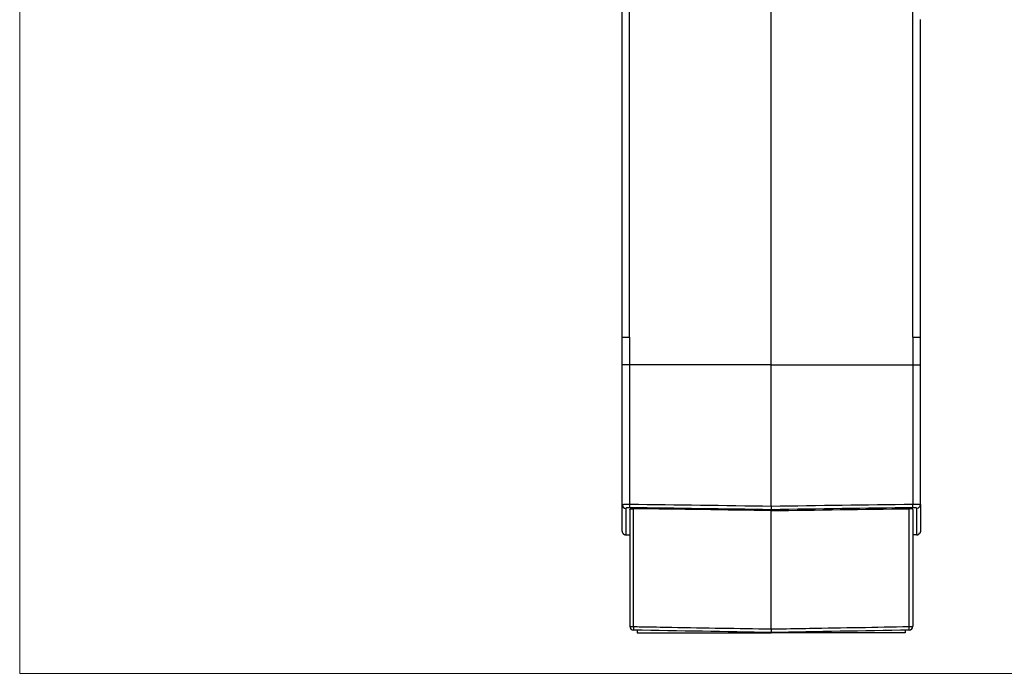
# Model space of a CAD drawing. Header units: millimetres. Extents: x 20 to 821, y 20 to 574.
# Tile 10 of 15: x 423 to 552, y 206 to 292. Entities that reach past the tile are written whole.
import ezdxf

# ---------------------------------------------------------------- set-up
doc = ezdxf.new("R2010")
doc.units = ezdxf.units.MM
doc.layers.add('1', color=7, linetype='Continuous', true_color=0xffffff)

msp = doc.modelspace()

# ---------------------------------------------------------------- linework, layer by layer
at = {"layer": '1', "color": 8, "linetype": 'Continuous', "lineweight": 18}
for q in [(423, 387.67), (619.5, 206.33)]:
    msp.add_line((423, 206.33), q, dxfattribs=at)
at = {"layer": '1', "color": 18, "linetype": 'Continuous', "lineweight": 25}
for p, q in [((521.25, 246.69), (521.25, 327.29)), ((501.75, 246.69), (501.75, 250.29)), ((502.73, 250.29), (502.73, 246.69)), ((539.77, 250.29), (539.77, 246.69)), ((540.75, 246.69), (540.75, 250.29)), ((501.75, 228.39), (501.75, 246.69)), ((502.73, 246.69), (502.73, 228.46)), ((521.25, 228.2), (521.25, 246.69)), ((539.77, 246.69), (539.77, 228.46)), ((540.75, 228.39), (540.75, 246.69)), ((501.75, 224.94), (501.75, 228.39)), ((503.24, 212.45), (503.24, 227.86)), ((539.26, 212.45), (539.26, 227.86)), ((540.75, 228.39), (540.75, 224.94)), ((502.75, 227.77), (502.75, 212.48)), ((521.25, 227.73), (521.25, 227.6)), ((521.25, 212.13), (521.25, 227.6)), ((539.75, 227.77), (539.75, 212.48)), ((502.24, 224.44), (502.24, 224.44)), ((503.73, 211.98), (503.73, 211.64)), ((503.73, 211.64), (521.25, 211.64)), ((521.25, 211.64), (521.25, 211.67)), ((538.77, 211.64), (521.25, 211.64)), ((538.77, 211.98), (538.77, 211.64))]:
    msp.add_line(p, q, dxfattribs=at)
for centre, start, end in [((503.25, 212.48), 180, 269), ((539.25, 212.48), 271, 360)]:
    msp.add_arc(centre, 0.5, start, end, dxfattribs=at)
for centre, major_axis, ratio, start_param, end_param in [((502.25, 228.39), (-0.5, 0), 0.980883, 0, 1.55337), ((502.74, 228.48), (0.007, 0.5), 0.016897, 1.610524, 2.942904), ((539.76, 228.48), (-0.007, 0.5), 0.016901, 3.340258, 4.672662), ((503.25, 212.48), (-0.5, 0), 0.07529, 0, 1.553343), ((503.25, 212.48), (0.009, 0.5), 0.016182, 1.64644, 3.141593), ((539.25, 212.48), (-0.5, 0), 0.07529, 1.58825, 3.141593), ((539.25, 212.48), (-0.009, 0.5), 0.016182, 3.141593, 4.636745)]:
    msp.add_ellipse(centre, major_axis=major_axis, ratio=ratio, start_param=start_param, end_param=end_param, dxfattribs=at)
for points, degree in [([(501.75, 288.79), (501.75, 327.29)], 1), ([(502.73, 288.79), (502.73, 301.63), (502.73, 314.46), (502.73, 327.29)], 3), ([(539.77, 288.69), (539.77, 327.29)], 1), ([(540.75, 288.69), (540.75, 289.73), (540.75, 290.77), (540.75, 291.81)], 3), ([(501.75, 250.29), (501.75, 288.79)], 1), ([(502.73, 250.29), (502.73, 263.13), (502.73, 275.96), (502.73, 288.79)], 3), ([(539.77, 250.29), (539.77, 288.69)], 1), ([(540.75, 250.29), (540.75, 263.09), (540.75, 275.89), (540.75, 288.69)], 3), ([(521.25, 246.69), (515.08, 246.69), (508.91, 246.69), (502.73, 246.69)], 3), ([(521.25, 246.69), (527.42, 246.69), (533.59, 246.69), (539.77, 246.69)], 3), ([(502.73, 228.46), (508.91, 228.38), (515.08, 228.29), (521.25, 228.2)], 3), ([(521.25, 227.73), (515.08, 227.82), (508.91, 227.9), (502.73, 227.99)], 3), ([(521.25, 227.6), (515.25, 227.69), (509.24, 227.78), (503.24, 227.86)], 3), ([(521.25, 228.2), (527.42, 228.29), (533.59, 228.38), (539.77, 228.46)], 3), ([(521.25, 228.2), (521.25, 228.2), (521.25, 228.2), (521.25, 228.2)], 3), ([(539.77, 227.99), (533.59, 227.91), (527.42, 227.82), (521.25, 227.73)], 3), ([(521.25, 227.61), (527.25, 227.69), (533.26, 227.78), (539.26, 227.86)], 3), ([(540.75, 228.39), (540.75, 228.14), (540.52, 227.91), (540.26, 227.9)], 3), ([(502.25, 224.44), (502.33, 224.44), (502.41, 224.44), (502.5, 224.44)], 3), ([(502.5, 224.44), (502.58, 224.43), (502.67, 224.43), (502.75, 224.43)], 3), ([(540, 224.44), (539.75, 224.44)], 1), ([(540.25, 224.44), (540, 224.44)], 1), ([(540.25, 224.44), (540.54, 224.45), (540.65, 224.69)], 2), ([(521.25, 211.67), (515.25, 211.77), (509.24, 211.88), (503.24, 211.98)], 3), ([(521.25, 212.13), (521.25, 212.13), (521.25, 212.13), (521.25, 212.13)], 3), ([(539.26, 211.98), (533.26, 211.88), (527.25, 211.77), (521.25, 211.67)], 3)]:
    msp.add_open_spline(points, degree=degree, dxfattribs=at)
for points, knots in [([(501.75, 250.29), (501.75, 250.29), (501.75, 250.29), (501.78, 250.29), (501.8, 250.29), (501.85, 250.29), (501.88, 250.29), (501.95, 250.29), (501.99, 250.29), (502.08, 250.29), (502.13, 250.29), (502.24, 250.29), (502.3, 250.29), (502.41, 250.29), (502.48, 250.29), (502.6, 250.29), (502.67, 250.29), (502.73, 250.29)], [0, 0, 0, 0, 0.125, 0.125, 0.25, 0.25, 0.375, 0.375, 0.5, 0.5, 0.625, 0.625, 0.75, 0.75, 0.875, 0.875, 1, 1, 1, 1]), ([(539.77, 250.29), (539.83, 250.29), (539.9, 250.29), (540.02, 250.29), (540.08, 250.29), (540.2, 250.29), (540.26, 250.29), (540.36, 250.29), (540.41, 250.29), (540.5, 250.29), (540.55, 250.29), (540.62, 250.29), (540.65, 250.29), (540.7, 250.29), (540.72, 250.29), (540.74, 250.29), (540.75, 250.29), (540.75, 250.29)], [0, 0, 0, 0, 0.125, 0.125, 0.25, 0.25, 0.375, 0.375, 0.5, 0.5, 0.625, 0.625, 0.75, 0.75, 0.875, 0.875, 1, 1, 1, 1]), ([(502.73, 246.69), (502.67, 246.69), (502.6, 246.69), (502.51, 246.69), (502.48, 246.69), (502.42, 246.69), (502.38, 246.69), (502.3, 246.69), (502.24, 246.69), (502.16, 246.69), (502.13, 246.69), (502.08, 246.69), (502.06, 246.69), (501.99, 246.69), (501.95, 246.69), (501.91, 246.69), (501.9, 246.69), (501.88, 246.69), (501.86, 246.69), (501.82, 246.69), (501.8, 246.69), (501.78, 246.69), (501.78, 246.69), (501.76, 246.69), (501.76, 246.69), (501.75, 246.69), (501.75, 246.69), (501.75, 246.69), (501.75, 246.69), (501.75, 246.69)], [0, 0, 0, 0, 0.125, 0.125, 0.1875, 0.1875, 0.25, 0.25, 0.375, 0.375, 0.4375, 0.4375, 0.5, 0.5, 0.625, 0.625, 0.65625, 0.65625, 0.6875, 0.75, 0.8125, 0.8125, 0.875, 0.875, 0.9375, 0.9375, 0.96875, 0.96875, 1, 1, 1, 1]), ([(539.77, 246.69), (539.83, 246.69), (539.9, 246.69), (539.99, 246.69), (540.02, 246.69), (540.08, 246.69), (540.12, 246.69), (540.2, 246.69), (540.26, 246.69), (540.34, 246.69), (540.37, 246.69), (540.42, 246.69), (540.44, 246.69), (540.51, 246.69), (540.55, 246.69), (540.59, 246.69), (540.6, 246.69), (540.62, 246.69), (540.64, 246.69), (540.68, 246.69), (540.7, 246.69), (540.72, 246.69), (540.72, 246.69), (540.74, 246.69), (540.74, 246.69), (540.75, 246.69), (540.75, 246.69), (540.75, 246.69), (540.75, 246.69), (540.75, 246.69)], [0, 0, 0, 0, 0.125, 0.125, 0.1875, 0.1875, 0.25, 0.25, 0.375, 0.375, 0.4375, 0.4375, 0.5, 0.5, 0.625, 0.625, 0.65625, 0.65625, 0.6875, 0.75, 0.8125, 0.8125, 0.875, 0.875, 0.9375, 0.9375, 0.96875, 0.96875, 1, 1, 1, 1]), ([(501.75, 228.39), (501.75, 228.39), (501.75, 228.39), (501.75, 228.39), (501.75, 228.4), (501.75, 228.4), (501.75, 228.4), (501.75, 228.4), (501.76, 228.4), (501.76, 228.4), (501.76, 228.4), (501.76, 228.4), (501.77, 228.41), (501.77, 228.41), (501.77, 228.41), (501.77, 228.41), (501.78, 228.41), (501.78, 228.41), (501.79, 228.41), (501.79, 228.41), (501.79, 228.41), (501.8, 228.41), (501.8, 228.42), (501.81, 228.42), (501.81, 228.42), (501.82, 228.42), (501.82, 228.42), (501.83, 228.42), (501.84, 228.42), (501.84, 228.42), (501.85, 228.42), (501.86, 228.42), (501.86, 228.43), (501.87, 228.43), (501.88, 228.43), (501.88, 228.43), (501.89, 228.43), (501.9, 228.43), (501.9, 228.43), (501.91, 228.43), (501.92, 228.43), (501.93, 228.43), (501.94, 228.43), (501.94, 228.43), (501.95, 228.44), (501.96, 228.44), (501.97, 228.44), (501.98, 228.44), (501.99, 228.44), (502, 228.44), (502.01, 228.44), (502.01, 228.44), (502.02, 228.44), (502.03, 228.44), (502.04, 228.44), (502.05, 228.44), (502.06, 228.44), (502.07, 228.44), (502.08, 228.45), (502.09, 228.45), (502.1, 228.45), (502.11, 228.45), (502.12, 228.45), (502.13, 228.45), (502.14, 228.45), (502.15, 228.45), (502.16, 228.45), (502.17, 228.45), (502.18, 228.45), (502.19, 228.45), (502.2, 228.45), (502.21, 228.45), (502.22, 228.45), (502.24, 228.45), (502.25, 228.45), (502.26, 228.45), (502.27, 228.46), (502.28, 228.46), (502.29, 228.46), (502.3, 228.46), (502.31, 228.46), (502.32, 228.46), (502.33, 228.46), (502.34, 228.46), (502.35, 228.46), (502.36, 228.46), (502.37, 228.46), (502.39, 228.46), (502.4, 228.46), (502.41, 228.46), (502.42, 228.46), (502.43, 228.46), (502.44, 228.46), (502.45, 228.46), (502.46, 228.46), (502.47, 228.46), (502.48, 228.46), (502.49, 228.46), (502.5, 228.46), (502.52, 228.46), (502.53, 228.46), (502.54, 228.46), (502.55, 228.46), (502.56, 228.46), (502.57, 228.46), (502.58, 228.46), (502.59, 228.46), (502.6, 228.46), (502.61, 228.46), (502.62, 228.46), (502.63, 228.46), (502.64, 228.46), (502.65, 228.46), (502.66, 228.46), (502.67, 228.46), (502.68, 228.46), (502.69, 228.46), (502.7, 228.46), (502.71, 228.46), (502.72, 228.46), (502.73, 228.46), (502.73, 228.46)], [0, 0, 0, 0, 0.010465, 0.020896, 0.031291, 0.041651, 0.051975, 0.062265, 0.072519, 0.082739, 0.092923, 0.103072, 0.113185, 0.123264, 0.133307, 0.143316, 0.153289, 0.163227, 0.17313, 0.182998, 0.192831, 0.202628, 0.212391, 0.222118, 0.23181, 0.241468, 0.25109, 0.260677, 0.270229, 0.279746, 0.289228, 0.298675, 0.308087, 0.317463, 0.326805, 0.336112, 0.345383, 0.35462, 0.363822, 0.372988, 0.38212, 0.391217, 0.400278, 0.409305, 0.418297, 0.427253, 0.436175, 0.445062, 0.453914, 0.462731, 0.471513, 0.48026, 0.488972, 0.497649, 0.506292, 0.514899, 0.523472, 0.532009, 0.540512, 0.54898, 0.557413, 0.565812, 0.574175, 0.582504, 0.590797, 0.599056, 0.607281, 0.61547, 0.623624, 0.631744, 0.639829, 0.64788, 0.655895, 0.663876, 0.671822, 0.679733, 0.68761, 0.695452, 0.703259, 0.711032, 0.71877, 0.726473, 0.734141, 0.741775, 0.749375, 0.75694, 0.76447, 0.771965, 0.779426, 0.786853, 0.794244, 0.801602, 0.808924, 0.816213, 0.823466, 0.830686, 0.83787, 0.845021, 0.852137, 0.859218, 0.866265, 0.873278, 0.880256, 0.8872, 0.894109, 0.900984, 0.907825, 0.914631, 0.921404, 0.928142, 0.934845, 0.941514, 0.94815, 0.95475, 0.961317, 0.96785, 0.974348, 0.980812, 0.987242, 0.993638, 1, 1, 1, 1]), ([(502.73, 227.99), (502.73, 227.99), (502.72, 227.99), (502.71, 227.99), (502.7, 227.99), (502.69, 227.99), (502.67, 227.99), (502.66, 227.99), (502.65, 227.99), (502.64, 227.99), (502.63, 227.99), (502.62, 227.99), (502.61, 227.99), (502.6, 227.99), (502.58, 227.99), (502.57, 227.99), (502.56, 227.99), (502.55, 227.99), (502.53, 227.99), (502.5, 227.98), (502.46, 227.98), (502.42, 227.98), (502.38, 227.97), (502.34, 227.96), (502.3, 227.95), (502.28, 227.94), (502.27, 227.93), (502.26, 227.93), (502.26, 227.93), (502.25, 227.92), (502.25, 227.92), (502.25, 227.91), (502.24, 227.91), (502.24, 227.91), (502.24, 227.9), (502.24, 227.9)], [0, 0, 0, 0, 0.014991, 0.02991, 0.044767, 0.059569, 0.074324, 0.08904, 0.103726, 0.11839, 0.13304, 0.147684, 0.162332, 0.17699, 0.191669, 0.206375, 0.221117, 0.235904, 0.250743, 0.312968, 0.37493, 0.437255, 0.500555, 0.583379, 0.66614, 0.750214, 0.778066, 0.805781, 0.833407, 0.860992, 0.888585, 0.916234, 0.943988, 0.971894, 1, 1, 1, 1]), ([(502.24, 227.9), (502.24, 227.89), (502.24, 227.86), (502.24, 227.82), (502.24, 227.77), (502.24, 227.73), (502.24, 227.69), (502.24, 227.65), (502.24, 227.61), (502.24, 227.57), (502.24, 227.53), (502.24, 227.49), (502.24, 227.45), (502.24, 227.41), (502.24, 227.37), (502.24, 227.33), (502.24, 227.29), (502.24, 227.25), (502.24, 227.21), (502.24, 227.17), (502.24, 227.14), (502.24, 227.1), (502.24, 227.06), (502.24, 227.02), (502.24, 226.99), (502.24, 226.95), (502.24, 226.91), (502.24, 226.88), (502.24, 226.84), (502.24, 226.81), (502.24, 226.77), (502.24, 226.74), (502.24, 226.7), (502.24, 226.67), (502.24, 226.63), (502.24, 226.6), (502.24, 226.57), (502.24, 226.53), (502.24, 226.5), (502.24, 226.47), (502.24, 226.43), (502.24, 226.4), (502.24, 226.37), (502.24, 226.34), (502.24, 226.31), (502.24, 226.27), (502.24, 226.24), (502.24, 226.21), (502.24, 226.18), (502.24, 226.15), (502.24, 226.12), (502.24, 226.09), (502.24, 226.06), (502.24, 226.03), (502.24, 226), (502.24, 225.98), (502.24, 225.95), (502.24, 225.92), (502.24, 225.89), (502.24, 225.86), (502.24, 225.84), (502.24, 225.81), (502.24, 225.78), (502.24, 225.76), (502.24, 225.73), (502.24, 225.7), (502.24, 225.68), (502.24, 225.65), (502.24, 225.63), (502.24, 225.6), (502.24, 225.58), (502.24, 225.55), (502.24, 225.53), (502.24, 225.5), (502.24, 225.48), (502.24, 225.46), (502.24, 225.43), (502.24, 225.41), (502.24, 225.39), (502.24, 225.37), (502.24, 225.34), (502.24, 225.32), (502.24, 225.3), (502.24, 225.28), (502.24, 225.26), (502.24, 225.24), (502.24, 225.22), (502.24, 225.2), (502.24, 225.18), (502.24, 225.16), (502.24, 225.14), (502.24, 225.12), (502.24, 225.1), (502.24, 225.08), (502.24, 225.06), (502.24, 225.05), (502.24, 225.03), (502.24, 225.01), (502.24, 224.99), (502.24, 224.98), (502.24, 224.96), (502.24, 224.94), (502.24, 224.93), (502.24, 224.91), (502.24, 224.89), (502.24, 224.88), (502.24, 224.86), (502.24, 224.85), (502.24, 224.83), (502.24, 224.82), (502.24, 224.81), (502.24, 224.79), (502.24, 224.78), (502.24, 224.77), (502.24, 224.75), (502.24, 224.74), (502.24, 224.73), (502.24, 224.71), (502.24, 224.7), (502.24, 224.69), (502.24, 224.68), (502.24, 224.67), (502.24, 224.66), (502.24, 224.65), (502.24, 224.64), (502.24, 224.63), (502.24, 224.62), (502.24, 224.61), (502.24, 224.6), (502.24, 224.59), (502.24, 224.58), (502.24, 224.57), (502.24, 224.56), (502.24, 224.56), (502.24, 224.55), (502.24, 224.54), (502.24, 224.53), (502.24, 224.53), (502.24, 224.52), (502.24, 224.51), (502.24, 224.51), (502.24, 224.5), (502.24, 224.5), (502.24, 224.49), (502.24, 224.49), (502.24, 224.48), (502.24, 224.48), (502.24, 224.47), (502.24, 224.47), (502.24, 224.46), (502.24, 224.46), (502.24, 224.46), (502.24, 224.45), (502.24, 224.45), (502.24, 224.45), (502.24, 224.45), (502.24, 224.45), (502.24, 224.44), (502.24, 224.44), (502.24, 224.44), (502.24, 224.44), (502.24, 224.44), (502.24, 224.44), (502.24, 224.44)], [0, 0, 0, 0, 0.006204, 0.012408, 0.018612, 0.024816, 0.03102, 0.037225, 0.043429, 0.049634, 0.055838, 0.062043, 0.068248, 0.074453, 0.080658, 0.086863, 0.093068, 0.099273, 0.105479, 0.111684, 0.11789, 0.124095, 0.130301, 0.136507, 0.142713, 0.148919, 0.155125, 0.161331, 0.167537, 0.173744, 0.17995, 0.186157, 0.192363, 0.19857, 0.204777, 0.210984, 0.217191, 0.223398, 0.229605, 0.235812, 0.242019, 0.248227, 0.254434, 0.260642, 0.26685, 0.273058, 0.279266, 0.285474, 0.291682, 0.29789, 0.304098, 0.310306, 0.316515, 0.322723, 0.328932, 0.335141, 0.34135, 0.347558, 0.353767, 0.359977, 0.366186, 0.372395, 0.378604, 0.384814, 0.391023, 0.397233, 0.403443, 0.409652, 0.415862, 0.422072, 0.428282, 0.434493, 0.440703, 0.446913, 0.453124, 0.459334, 0.465545, 0.471756, 0.477966, 0.484177, 0.490388, 0.496599, 0.502811, 0.509022, 0.515233, 0.521445, 0.527656, 0.533868, 0.54008, 0.546291, 0.552503, 0.558715, 0.564927, 0.57114, 0.577352, 0.583564, 0.589777, 0.595989, 0.602202, 0.608414, 0.614627, 0.62084, 0.627053, 0.633266, 0.639479, 0.645693, 0.651906, 0.65812, 0.664333, 0.670547, 0.67676, 0.682974, 0.689188, 0.695402, 0.701616, 0.70783, 0.714045, 0.720259, 0.726474, 0.732688, 0.738903, 0.745118, 0.751332, 0.757547, 0.763762, 0.769977, 0.776193, 0.782408, 0.788623, 0.794839, 0.801054, 0.80727, 0.813486, 0.819701, 0.825917, 0.832133, 0.838349, 0.844566, 0.850782, 0.856998, 0.863215, 0.869431, 0.875648, 0.881865, 0.888081, 0.894298, 0.900515, 0.906733, 0.91295, 0.919167, 0.925384, 0.931602, 0.937819, 0.944037, 0.950255, 0.956473, 0.962691, 0.968909, 0.975127, 0.981345, 0.987563, 0.993782, 1, 1, 1, 1]), ([(502.75, 227.77), (502.75, 227.78), (502.75, 227.79), (502.76, 227.79), (502.77, 227.8), (502.77, 227.8), (502.78, 227.81), (502.8, 227.81), (502.81, 227.82), (502.84, 227.83), (502.85, 227.83), (502.87, 227.83), (502.88, 227.84), (502.91, 227.84), (502.94, 227.85), (502.97, 227.85), (502.98, 227.85), (502.99, 227.85), (503, 227.85), (503.02, 227.86), (503.04, 227.86), (503.08, 227.86), (503.11, 227.86), (503.16, 227.86), (503.18, 227.86), (503.21, 227.86), (503.22, 227.86), (503.24, 227.86)], [0, 0, 0, 0, 0.125, 0.125, 0.1875, 0.1875, 0.25, 0.25, 0.375, 0.375, 0.4375, 0.4375, 0.5, 0.5, 0.625, 0.625, 0.65625, 0.65625, 0.6875, 0.6875, 0.75, 0.75, 0.875, 0.875, 0.9375, 0.9375, 1, 1, 1, 1]), ([(521.25, 228.2), (521.25, 228.17), (521.25, 228.11), (521.25, 228.06), (521.25, 228.01), (521.25, 227.98), (521.25, 227.94), (521.25, 227.91), (521.25, 227.88), (521.25, 227.87), (521.25, 227.85), (521.25, 227.84), (521.25, 227.82), (521.25, 227.8), (521.25, 227.78), (521.25, 227.77), (521.25, 227.76), (521.25, 227.76), (521.25, 227.74), (521.25, 227.73), (521.25, 227.73)], [0, 0, 0, 0, 0.125, 0.25, 0.25, 0.375, 0.375, 0.5, 0.5, 0.5625, 0.5625, 0.625, 0.625, 0.75, 0.75, 0.8125, 0.8125, 0.875, 0.875, 1, 1, 1, 1]), ([(539.75, 227.77), (539.75, 227.78), (539.75, 227.79), (539.74, 227.79), (539.73, 227.8), (539.73, 227.8), (539.72, 227.81), (539.7, 227.81), (539.69, 227.82), (539.66, 227.83), (539.65, 227.83), (539.63, 227.83), (539.62, 227.84), (539.59, 227.84), (539.56, 227.85), (539.53, 227.85), (539.52, 227.85), (539.51, 227.85), (539.5, 227.85), (539.48, 227.86), (539.46, 227.86), (539.42, 227.86), (539.39, 227.86), (539.34, 227.86), (539.32, 227.86), (539.29, 227.86), (539.28, 227.86), (539.26, 227.86)], [0, 0, 0, 0, 0.125, 0.125, 0.1875, 0.1875, 0.25, 0.25, 0.375, 0.375, 0.4375, 0.4375, 0.5, 0.5, 0.625, 0.625, 0.65625, 0.65625, 0.6875, 0.6875, 0.75, 0.75, 0.875, 0.875, 0.9375, 0.9375, 1, 1, 1, 1]), ([(539.77, 228.46), (539.77, 228.46), (539.78, 228.46), (539.8, 228.46), (539.82, 228.46), (539.83, 228.46), (539.85, 228.46), (539.86, 228.46), (539.88, 228.46), (539.9, 228.46), (539.91, 228.46), (539.93, 228.46), (539.95, 228.46), (539.96, 228.46), (539.98, 228.46), (540, 228.46), (540.01, 228.46), (540.03, 228.46), (540.05, 228.46), (540.07, 228.46), (540.08, 228.46), (540.1, 228.46), (540.12, 228.46), (540.13, 228.46), (540.15, 228.46), (540.17, 228.46), (540.19, 228.46), (540.2, 228.46), (540.22, 228.46), (540.24, 228.45), (540.25, 228.45), (540.27, 228.45), (540.29, 228.45), (540.3, 228.45), (540.32, 228.45), (540.34, 228.45), (540.35, 228.45), (540.37, 228.45), (540.39, 228.45), (540.4, 228.45), (540.42, 228.45), (540.43, 228.44), (540.45, 228.44), (540.46, 228.44), (540.48, 228.44), (540.49, 228.44), (540.51, 228.44), (540.52, 228.44), (540.54, 228.44), (540.55, 228.44), (540.56, 228.43), (540.57, 228.43), (540.59, 228.43), (540.6, 228.43), (540.61, 228.43), (540.62, 228.43), (540.63, 228.43), (540.64, 228.42), (540.65, 228.42), (540.66, 228.42), (540.67, 228.42), (540.68, 228.42), (540.69, 228.42), (540.7, 228.42), (540.71, 228.41), (540.71, 228.41), (540.72, 228.41), (540.72, 228.41), (540.73, 228.41), (540.73, 228.4), (540.74, 228.4), (540.74, 228.4), (540.74, 228.4), (540.75, 228.4), (540.75, 228.4), (540.75, 228.39), (540.75, 228.39), (540.75, 228.39)], [0, 0, 0, 0, 0.010107, 0.0203, 0.030579, 0.040944, 0.051395, 0.061932, 0.072556, 0.083266, 0.094063, 0.104946, 0.115915, 0.126971, 0.138114, 0.149344, 0.16066, 0.172063, 0.183553, 0.19513, 0.206794, 0.218546, 0.230384, 0.242309, 0.254321, 0.266421, 0.278608, 0.290883, 0.303244, 0.315693, 0.32823, 0.340854, 0.353565, 0.366365, 0.379251, 0.392226, 0.405288, 0.418437, 0.431675, 0.445, 0.458413, 0.471914, 0.485503, 0.49918, 0.512944, 0.526797, 0.540738, 0.554766, 0.568883, 0.583088, 0.597381, 0.611762, 0.626231, 0.640788, 0.655434, 0.670168, 0.68499, 0.6999, 0.714899, 0.729986, 0.745161, 0.760425, 0.775777, 0.791218, 0.806747, 0.822364, 0.83807, 0.853864, 0.869747, 0.885719, 0.901779, 0.917928, 0.934165, 0.950491, 0.966905, 0.983408, 1, 1, 1, 1]), ([(540.26, 227.9), (540.26, 227.9), (540.26, 227.9), (540.26, 227.91), (540.26, 227.91), (540.26, 227.91), (540.26, 227.91), (540.25, 227.91), (540.25, 227.92), (540.25, 227.92), (540.25, 227.92), (540.25, 227.92), (540.24, 227.93), (540.24, 227.93), (540.24, 227.93), (540.23, 227.93), (540.23, 227.93), (540.23, 227.94), (540.21, 227.94), (540.18, 227.95), (540.13, 227.97), (540.08, 227.97), (540.04, 227.98), (540, 227.98), (539.97, 227.99), (539.94, 227.99), (539.92, 227.99), (539.9, 227.99), (539.88, 227.99), (539.86, 227.99), (539.83, 227.99), (539.81, 227.99), (539.79, 227.99), (539.77, 227.99), (539.77, 227.99)], [0, 0, 0, 0, 0.014894, 0.029727, 0.044508, 0.059243, 0.073939, 0.088603, 0.103242, 0.117863, 0.132474, 0.147082, 0.161694, 0.176317, 0.190958, 0.205625, 0.220324, 0.235063, 0.249849, 0.375126, 0.499347, 0.562472, 0.624746, 0.686785, 0.74921, 0.777143, 0.804928, 0.832621, 0.860278, 0.887956, 0.915712, 0.943601, 0.971679, 1, 1, 1, 1]), ([(540.26, 224.44), (540.26, 224.44), (540.26, 224.44), (540.26, 224.45), (540.26, 224.45), (540.26, 224.45), (540.26, 224.45), (540.26, 224.46), (540.26, 224.46), (540.26, 224.46), (540.26, 224.46), (540.26, 224.47), (540.26, 224.47), (540.26, 224.48), (540.26, 224.48), (540.26, 224.49), (540.26, 224.49), (540.26, 224.5), (540.26, 224.5), (540.26, 224.51), (540.26, 224.51), (540.26, 224.52), (540.26, 224.53), (540.26, 224.53), (540.26, 224.54), (540.26, 224.55), (540.26, 224.56), (540.26, 224.56), (540.26, 224.57), (540.26, 224.58), (540.26, 224.59), (540.26, 224.6), (540.26, 224.61), (540.26, 224.62), (540.26, 224.63), (540.26, 224.64), (540.26, 224.65), (540.26, 224.66), (540.26, 224.67), (540.26, 224.68), (540.26, 224.69), (540.26, 224.7), (540.26, 224.71), (540.26, 224.73), (540.26, 224.74), (540.26, 224.75), (540.26, 224.76), (540.26, 224.78), (540.26, 224.79), (540.26, 224.81), (540.26, 224.82), (540.26, 224.83), (540.26, 224.85), (540.26, 224.86), (540.26, 224.88), (540.26, 224.89), (540.26, 224.91), (540.26, 224.93), (540.26, 224.94), (540.26, 224.96), (540.26, 224.97), (540.26, 224.99), (540.26, 225.01), (540.26, 225.03), (540.26, 225.04), (540.26, 225.06), (540.26, 225.08), (540.26, 225.1), (540.26, 225.12), (540.26, 225.14), (540.26, 225.16), (540.26, 225.18), (540.26, 225.2), (540.26, 225.22), (540.26, 225.24), (540.26, 225.26), (540.26, 225.28), (540.26, 225.3), (540.26, 225.32), (540.26, 225.34), (540.26, 225.36), (540.26, 225.39), (540.26, 225.41), (540.26, 225.43), (540.26, 225.46), (540.26, 225.48), (540.26, 225.5), (540.26, 225.53), (540.26, 225.55), (540.26, 225.58), (540.26, 225.6), (540.26, 225.62), (540.26, 225.65), (540.26, 225.68), (540.26, 225.7), (540.26, 225.73), (540.26, 225.75), (540.26, 225.78), (540.26, 225.81), (540.26, 225.83), (540.26, 225.86), (540.26, 225.89), (540.26, 225.92), (540.26, 225.95), (540.26, 225.97), (540.26, 226), (540.26, 226.03), (540.26, 226.06), (540.26, 226.09), (540.26, 226.12), (540.26, 226.15), (540.26, 226.18), (540.26, 226.21), (540.26, 226.24), (540.26, 226.27), (540.26, 226.3), (540.26, 226.34), (540.26, 226.37), (540.26, 226.4), (540.26, 226.43), (540.26, 226.46), (540.26, 226.5), (540.26, 226.53), (540.26, 226.56), (540.26, 226.6), (540.26, 226.63), (540.26, 226.67), (540.26, 226.7), (540.26, 226.73), (540.26, 226.77), (540.26, 226.81), (540.26, 226.84), (540.26, 226.88), (540.26, 226.91), (540.26, 226.95), (540.26, 226.99), (540.26, 227.02), (540.26, 227.06), (540.26, 227.1), (540.26, 227.13), (540.26, 227.17), (540.26, 227.21), (540.26, 227.25), (540.26, 227.29), (540.26, 227.33), (540.26, 227.37), (540.26, 227.41), (540.26, 227.45), (540.26, 227.49), (540.26, 227.53), (540.26, 227.57), (540.26, 227.61), (540.26, 227.65), (540.26, 227.69), (540.26, 227.73), (540.26, 227.77), (540.26, 227.82), (540.26, 227.86), (540.26, 227.89), (540.26, 227.9)], [0, 0, 0, 0, 0.004888, 0.011261, 0.017633, 0.024006, 0.030379, 0.036752, 0.043125, 0.049499, 0.055872, 0.062245, 0.068619, 0.074992, 0.081366, 0.087739, 0.094113, 0.100487, 0.106861, 0.113235, 0.119609, 0.125983, 0.132357, 0.138732, 0.145106, 0.151481, 0.157855, 0.16423, 0.170604, 0.176979, 0.183354, 0.189729, 0.196104, 0.202479, 0.208854, 0.21523, 0.221605, 0.22798, 0.234356, 0.240732, 0.247107, 0.253483, 0.259859, 0.266235, 0.272611, 0.278987, 0.285363, 0.291739, 0.298116, 0.304492, 0.310868, 0.317245, 0.323622, 0.329998, 0.336375, 0.342752, 0.349129, 0.355506, 0.361883, 0.36826, 0.374638, 0.381015, 0.387392, 0.39377, 0.400148, 0.406525, 0.412903, 0.419281, 0.425659, 0.432037, 0.438415, 0.444793, 0.451171, 0.45755, 0.463928, 0.470306, 0.476685, 0.483064, 0.489442, 0.495821, 0.5022, 0.508579, 0.514958, 0.521337, 0.527716, 0.534096, 0.540475, 0.546854, 0.553234, 0.559614, 0.565993, 0.572373, 0.578753, 0.585133, 0.591513, 0.597893, 0.604273, 0.610653, 0.617034, 0.623414, 0.629794, 0.636175, 0.642556, 0.648936, 0.655317, 0.661698, 0.668079, 0.67446, 0.680841, 0.687222, 0.693604, 0.699985, 0.706367, 0.712748, 0.71913, 0.725511, 0.731893, 0.738275, 0.744657, 0.751039, 0.757421, 0.763803, 0.770185, 0.776568, 0.78295, 0.789333, 0.795715, 0.802098, 0.808481, 0.814863, 0.821246, 0.827629, 0.834012, 0.840396, 0.846779, 0.853162, 0.859545, 0.865929, 0.872312, 0.878696, 0.88508, 0.891463, 0.897847, 0.904231, 0.910615, 0.916999, 0.923384, 0.929768, 0.936152, 0.942537, 0.948921, 0.955306, 0.96169, 0.968075, 0.97446, 0.980845, 0.98723, 0.993615, 1, 1, 1, 1]), ([(540.75, 224.94), (540.75, 224.91), (540.75, 224.87), (540.73, 224.81), (540.72, 224.78), (540.7, 224.72), (540.69, 224.7), (540.68, 224.68)], [0, 0, 0, 0, 0.359761, 0.359761, 0.719522, 0.719522, 1, 1, 1, 1]), ([(503.24, 212.45), (503.57, 212.44), (503.91, 212.43), (505.57, 212.41), (506.91, 212.38), (512.58, 212.28), (516.91, 212.21), (521.25, 212.13)], [0, 0, 0, 0, 0.055513, 0.055513, 0.277564, 0.277564, 1, 1, 1, 1]), ([(521.25, 212.13), (521.58, 212.14), (521.92, 212.14), (523.58, 212.17), (524.92, 212.2), (530.59, 212.29), (534.92, 212.37), (539.26, 212.45)], [0, 0, 0, 0, 0.055513, 0.055513, 0.277564, 0.277564, 1, 1, 1, 1]), ([(521.25, 212.13), (521.25, 212.1), (521.25, 212.07), (521.25, 212.02), (521.25, 212.01), (521.25, 211.98), (521.25, 211.97), (521.25, 211.92), (521.25, 211.9), (521.25, 211.86), (521.25, 211.85), (521.25, 211.82), (521.25, 211.81), (521.25, 211.78), (521.25, 211.76), (521.25, 211.74), (521.25, 211.73), (521.25, 211.72), (521.25, 211.71), (521.25, 211.69), (521.25, 211.68), (521.25, 211.68), (521.25, 211.67), (521.25, 211.67), (521.25, 211.67), (521.25, 211.67)], [0, 0, 0, 0, 0.125037, 0.125037, 0.187556, 0.187556, 0.250075, 0.250075, 0.375112, 0.375112, 0.437631, 0.437631, 0.500149, 0.500149, 0.625187, 0.625187, 0.687705, 0.687705, 0.750224, 0.750224, 0.875261, 0.875261, 0.93778, 0.93778, 1, 1, 1, 1])]:
    msp.add_open_spline(points, degree=3, knots=knots, dxfattribs=at)
msp.add_rational_spline([(501.75, 224.94), (501.75, 224.45), (502.24, 224.44)], [0.998295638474, 0.714052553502, 1], degree=2, dxfattribs=at)

doc.saveas('drawing.dxf')
